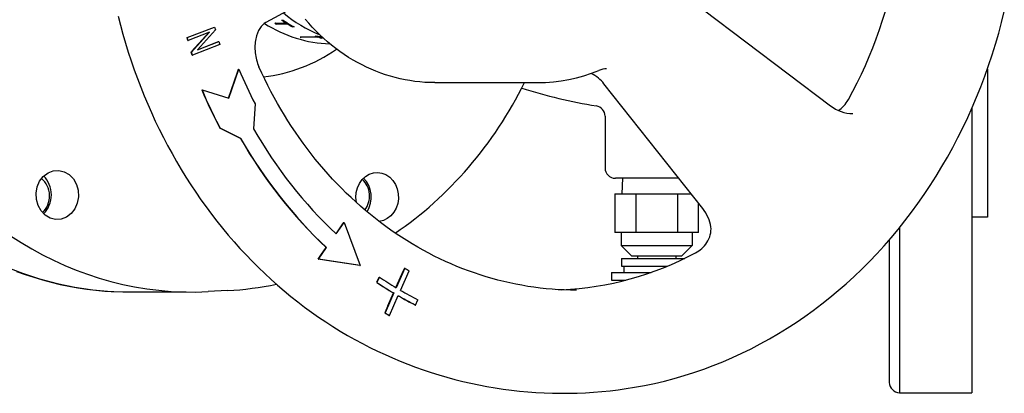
# Model space of a CAD drawing. Header units: millimetres. Extents: x 1145 to 3707, y 526 to 1459.
# Tile 16 of 18: x 1272 to 1462, y 1259 to 1331. Entities that reach past the tile are written whole.
import ezdxf

# ---------------------------------------------------------------- set-up
doc = ezdxf.new("R2010")
doc.units = ezdxf.units.MM
doc.layers.add('DETAIL', color=2, linetype='Continuous')

msp = doc.modelspace()

# ---------------------------------------------------------------- linework, layer by layer
at = {"layer": 'DETAIL'}
for p, q in [((1336.78, 1340.44), (1319.22, 1330.88)), ((1403.9, 1333.3), (1428.51, 1314.75)), ((1320.93, 1330.76), (1323.13, 1330.76)), ((1321.32, 1330.63), (1321.28, 1330.54)), ((1323.48, 1330.54), (1321.28, 1330.54)), ((1323.53, 1330.63), (1321.32, 1330.63)), ((1322.27, 1331.34), (1322.56, 1331.34)), ((1323.18, 1330.85), (1323.13, 1330.76)), ((1323.53, 1330.63), (1323.48, 1330.54)), ((1324.41, 1330.11), (1324.37, 1330.02)), ((1324.51, 1330.11), (1324.41, 1330.11)), ((1303.98, 1327.96), (1309.26, 1330)), ((1304.02, 1327.95), (1309.31, 1330)), ((1308.33, 1329.02), (1304.18, 1327.41)), ((1304.83, 1325.17), (1308.33, 1329.02)), ((1304.85, 1325.24), (1308.25, 1328.99)), ((1309.47, 1329.43), (1305.97, 1325.57)), ((1309.26, 1330), (1309.31, 1330)), ((1309.31, 1330), (1309.47, 1329.43)), ((1324.67, 1330.02), (1324.37, 1330.02)), ((1329.32, 1328.17), (1329.3, 1328.08)), ((1303.97, 1327.95), (1303.98, 1327.96)), ((1304.13, 1327.41), (1303.97, 1327.95)), ((1303.97, 1327.95), (1304.02, 1327.95)), ((1304.18, 1327.41), (1304.02, 1327.95)), ((1304.13, 1327.41), (1304.18, 1327.41)), ((1310.28, 1326.64), (1305, 1324.59)), ((1305.97, 1325.57), (1310.13, 1327.18)), ((1306, 1325.6), (1310.08, 1327.18)), ((1310.08, 1327.18), (1310.13, 1327.18)), ((1310.13, 1327.18), (1310.28, 1326.64)), ((1325.88, 1328.08), (1329.3, 1328.08)), ((1326.06, 1328.08), (1326.05, 1328.02)), ((1329.46, 1328.02), (1326.05, 1328.02)), ((1329.31, 1328.12), (1329.49, 1328.12)), ((1329.49, 1328.12), (1329.46, 1328.02)), ((1330.03, 1327.94), (1330, 1327.85)), ((1304.78, 1325.17), (1304.85, 1325.24)), ((1304.95, 1324.59), (1304.78, 1325.17)), ((1304.78, 1325.17), (1304.83, 1325.17)), ((1305, 1324.59), (1304.83, 1325.17)), ((1304.95, 1324.59), (1305, 1324.59)), ((1311.98, 1316.27), (1313.75, 1321.28)), ((1312.03, 1316.26), (1314, 1321.83)), ((1313.75, 1321.28), (1313.95, 1321.83)), ((1313.95, 1321.83), (1314, 1321.83)), ((1458.86, 1321.86), (1458.86, 1293.24)), ((1351.93, 1319.24), (1371.86, 1319.24)), ((1403.76, 1294.9), (1384.65, 1319.04)), ((1306.83, 1317.83), (1306.88, 1317.83)), ((1306.88, 1317.83), (1312.03, 1316.26)), ((1317.14, 1315.13), (1316.84, 1310.32)), ((1455.86, 1314.27), (1455.86, 1259.24)), ((1384.86, 1312.77), (1384.86, 1302.74)), ((1311.48, 1309.84), (1310.3, 1310.42)), ((1310.3, 1310.42), (1310.35, 1310.42)), ((1314.36, 1308.43), (1310.35, 1310.42)), ((1314.31, 1308.43), (1311.48, 1309.84)), ((1314.31, 1308.43), (1314.36, 1308.43)), ((1399.14, 1300.74), (1386.86, 1300.74)), ((1388.26, 1300.74), (1388.08, 1297.74)), ((1386.77, 1297.74), (1386.77, 1290.24)), ((1386.77, 1297.74), (1390.82, 1297.74)), ((1390.82, 1297.74), (1390.82, 1290.24)), ((1390.82, 1297.74), (1398.9, 1297.74)), ((1398.9, 1297.74), (1398.9, 1290.24)), ((1398.9, 1297.74), (1401.51, 1297.74)), ((1402.94, 1290.24), (1402.94, 1295.94)), ((1332.83, 1289.98), (1334.38, 1292.2)), ((1334.14, 1291.93), (1334.33, 1292.2)), ((1334.33, 1292.2), (1334.38, 1292.2)), ((1334.38, 1292.2), (1337.48, 1283.87)), ((1458.86, 1293.24), (1455.86, 1293.24)), ((1332.8, 1290.01), (1334.14, 1291.93)), ((1390.82, 1290.24), (1386.77, 1290.24)), ((1388.01, 1290.24), (1388.01, 1287.74)), ((1398.9, 1290.24), (1390.82, 1290.24)), ((1402.94, 1290.24), (1398.9, 1290.24)), ((1401.71, 1290.24), (1401.71, 1287.74)), ((1441.86, 1291.2), (1441.86, 1259.24)), ((1439.86, 1288.82), (1439.86, 1261.24)), ((1329.4, 1285.1), (1330.96, 1287.32)), ((1329.87, 1285.85), (1330.91, 1287.32)), ((1330.91, 1287.32), (1330.96, 1287.32)), ((1388.01, 1287.74), (1401.71, 1287.74)), ((1390.01, 1285.74), (1388.01, 1287.74)), ((1399.71, 1285.74), (1401.71, 1287.74)), ((1329.35, 1285.1), (1329.87, 1285.85)), ((1330.97, 1284.85), (1329.35, 1285.1)), ((1329.35, 1285.1), (1329.4, 1285.1)), ((1337.48, 1283.87), (1329.4, 1285.1)), ((1337.43, 1283.87), (1330.97, 1284.85)), ((1388.06, 1285.24), (1400.28, 1285.24)), ((1388.06, 1285.24), (1388.06, 1283.74)), ((1390.01, 1285.74), (1399.71, 1285.74)), ((1391.16, 1285.74), (1391.16, 1285.24)), ((1398.56, 1285.74), (1398.56, 1285.24)), ((1337.43, 1283.87), (1337.48, 1283.87)), ((1344.38, 1279.6), (1345.9, 1283.03)), ((1346.09, 1283.36), (1344.42, 1279.57)), ((1345.3, 1279.05), (1346.97, 1282.84)), ((1346.04, 1283.36), (1345.9, 1283.03)), ((1346.04, 1283.36), (1346.09, 1283.36)), ((1386.11, 1282.54), (1393.78, 1282.54)), ((1386.11, 1282.54), (1386.11, 1281.04)), ((1388.06, 1283.74), (1396.93, 1283.74)), ((1388.51, 1283.74), (1388.51, 1282.54)), ((1340.67, 1280.61), (1341.17, 1281.6)), ((1340.67, 1280.61), (1340.72, 1280.61)), ((1341.22, 1281.6), (1340.72, 1280.61)), ((1341.17, 1281.6), (1341.22, 1281.6)), ((1386.11, 1281.04), (1388.88, 1281.04)), ((1292.86, 1278.74), (1303.79, 1278.74)), ((1311.81, 1279.01), (1308.03, 1278.81)), ((1343.97, 1278.56), (1342.28, 1274.73)), ((1342.81, 1276.06), (1343.92, 1278.56)), ((1343.16, 1274.21), (1344.85, 1278.04)), ((1343.92, 1278.56), (1343.97, 1278.56)), ((1348.2, 1276.21), (1348.6, 1277.25)), ((1342.81, 1276.06), (1342.23, 1274.73)), ((1348.15, 1276.21), (1348.2, 1276.21)), ((1342.23, 1274.73), (1342.28, 1274.73)), ((1343.11, 1274.21), (1343.16, 1274.21)), ((1441.86, 1259.24), (1455.86, 1259.24))]:
    msp.add_line(p, q, dxfattribs=at)
at = {"layer": 'DETAIL', "flags": 128}
for points in [[(1290.64, 1332.13), (1291.08, 1330.38), (1291.56, 1328.63), (1292.06, 1326.89), (1292.59, 1325.17), (1293.15, 1323.45), (1293.74, 1321.75), (1294.35, 1320.06), (1294.99, 1318.38), (1295.66, 1316.72), (1296.35, 1315.07), (1297.07, 1313.44), (1297.82, 1311.82), (1298.59, 1310.22), (1299.38, 1308.63), (1300.21, 1307.06), (1301.06, 1305.51), (1301.93, 1303.98), (1302.82, 1302.46), (1303.74, 1300.97), (1304.69, 1299.49), (1305.66, 1298.04), (1306.65, 1296.6), (1307.66, 1295.19), (1308.7, 1293.8), (1309.76, 1292.43), (1310.84, 1291.08), (1311.94, 1289.76), (1313.07, 1288.46), (1314.21, 1287.18), (1315.38, 1285.93), (1316.56, 1284.7), (1317.77, 1283.5), (1318.99, 1282.32), (1320.23, 1281.17), (1321.5, 1280.05), (1322.77, 1278.95), (1324.07, 1277.88), (1325.38, 1276.84), (1326.71, 1275.82), (1328.06, 1274.84), (1329.42, 1273.88), (1330.8, 1272.95), (1332.19, 1272.05), (1333.6, 1271.18), (1335.02, 1270.34), (1336.46, 1269.53), (1337.9, 1268.76), (1339.36, 1268.01), (1340.83, 1267.29)], [(1390.55, 1260.3), (1392.5, 1260.65), (1394.43, 1261.06), (1396.35, 1261.51), (1398.27, 1262.01), (1400.17, 1262.56), (1402.07, 1263.16), (1403.95, 1263.81), (1405.81, 1264.51), (1407.66, 1265.25), (1409.5, 1266.04), (1411.32, 1266.88), (1413.12, 1267.76), (1414.9, 1268.69), (1416.67, 1269.66), (1418.41, 1270.68), (1420.13, 1271.74), (1421.83, 1272.85), (1423.51, 1273.99), (1425.16, 1275.19), (1426.79, 1276.42), (1428.39, 1277.69), (1429.97, 1279), (1431.52, 1280.35), (1433.05, 1281.74), (1434.54, 1283.17), (1436.01, 1284.64), (1437.45, 1286.14), (1438.85, 1287.68), (1440.23, 1289.25), (1441.58, 1290.86), (1442.89, 1292.5), (1444.17, 1294.17), (1445.41, 1295.87), (1446.63, 1297.61), (1447.8, 1299.37), (1448.95, 1301.16), (1450.06, 1302.99), (1451.13, 1304.83), (1452.17, 1306.71), (1453.16, 1308.61), (1454.13, 1310.53), (1455.05, 1312.48), (1455.94, 1314.45), (1456.78, 1316.44), (1457.59, 1318.45), (1458.36, 1320.48), (1459.09, 1322.53), (1459.78, 1324.6), (1460.43, 1326.69), (1461.04, 1328.79), (1461.6, 1330.9), (1462.13, 1333.03)], [(1431.95, 1315.96), (1432.83, 1317.58), (1433.67, 1319.22), (1434.47, 1320.89), (1435.24, 1322.57), (1435.98, 1324.28), (1436.68, 1326.01), (1437.35, 1327.75), (1437.98, 1329.52), (1438.57, 1331.3), (1439.13, 1333.1)], [(1319.22, 1330.88), (1318.92, 1330.69), (1318.62, 1330.43), (1318.33, 1330.12), (1318.06, 1329.75), (1317.82, 1329.31), (1317.6, 1328.82), (1317.41, 1328.28), (1317.33, 1327.99), (1317.26, 1327.69), (1317.21, 1327.38), (1317.16, 1327.06), (1317.13, 1326.74), (1317.11, 1326.4), (1317.1, 1326.07), (1317.11, 1325.72), (1317.12, 1325.38), (1317.16, 1325.03), (1317.2, 1324.67), (1317.26, 1324.33), (1317.33, 1323.98), (1317.42, 1323.63), (1317.52, 1323.29), (1317.63, 1322.96), (1317.75, 1322.63), (1317.88, 1322.32)], [(1321.32, 1330.63), (1321.31, 1330.64), (1321.3, 1330.64), (1321.29, 1330.65), (1321.29, 1330.65), (1321.28, 1330.66), (1321.27, 1330.66), (1321.26, 1330.67), (1321.25, 1330.68), (1321.24, 1330.68), (1321.23, 1330.69), (1321.22, 1330.69), (1321.21, 1330.7), (1321.21, 1330.7), (1321.2, 1330.71), (1321.19, 1330.71), (1321.18, 1330.72), (1321.17, 1330.72), (1321.16, 1330.73), (1321.15, 1330.74), (1321.14, 1330.74), (1321.14, 1330.75), (1321.13, 1330.75), (1321.12, 1330.76), (1321.11, 1330.76)], [(1323.18, 1330.85), (1323.14, 1330.87), (1323.11, 1330.89), (1323.08, 1330.91), (1323.05, 1330.93), (1323.02, 1330.95), (1322.99, 1330.97), (1322.96, 1330.99), (1322.93, 1331.01), (1322.9, 1331.03), (1322.87, 1331.05), (1322.84, 1331.07), (1322.81, 1331.09), (1322.77, 1331.11), (1322.74, 1331.13), (1322.71, 1331.15), (1322.68, 1331.17), (1322.65, 1331.19), (1322.62, 1331.21), (1322.59, 1331.23), (1322.56, 1331.25), (1322.53, 1331.27), (1322.5, 1331.29), (1322.47, 1331.31), (1322.44, 1331.34)], [(1324.41, 1330.11), (1324.37, 1330.13), (1324.34, 1330.15), (1324.3, 1330.17), (1324.26, 1330.2), (1324.23, 1330.22), (1324.19, 1330.24), (1324.15, 1330.26), (1324.11, 1330.28), (1324.08, 1330.3), (1324.04, 1330.32), (1324, 1330.35), (1323.97, 1330.37), (1323.93, 1330.39), (1323.89, 1330.41), (1323.86, 1330.43), (1323.82, 1330.45), (1323.78, 1330.48), (1323.75, 1330.5), (1323.71, 1330.52), (1323.67, 1330.54), (1323.64, 1330.56), (1323.6, 1330.59), (1323.56, 1330.61), (1323.53, 1330.63)], [(1351.93, 1319.24), (1350.96, 1319.26), (1349.99, 1319.3), (1349.03, 1319.38), (1348.06, 1319.49), (1347.1, 1319.63), (1346.15, 1319.8), (1345.19, 1320), (1344.25, 1320.23), (1343.31, 1320.49), (1342.37, 1320.78), (1341.44, 1321.1), (1340.53, 1321.45), (1339.62, 1321.83), (1338.72, 1322.23), (1337.83, 1322.67), (1336.95, 1323.13), (1336.09, 1323.62), (1335.23, 1324.14), (1334.39, 1324.69), (1333.56, 1325.26), (1332.75, 1325.85), (1331.95, 1326.48), (1331.17, 1327.13), (1330.41, 1327.8), (1329.66, 1328.49), (1328.93, 1329.21), (1328.21, 1329.96), (1327.52, 1330.72), (1326.84, 1331.51)], [(1328.76, 1328.27), (1328.81, 1328.26), (1328.86, 1328.26), (1328.92, 1328.25), (1328.97, 1328.24), (1329.02, 1328.24), (1329.08, 1328.23), (1329.13, 1328.23), (1329.19, 1328.22), (1329.24, 1328.22), (1329.29, 1328.21), (1329.35, 1328.2), (1329.4, 1328.2), (1329.45, 1328.19), (1329.51, 1328.19), (1329.56, 1328.18), (1329.61, 1328.18), (1329.67, 1328.17), (1329.72, 1328.17), (1329.77, 1328.16), (1329.83, 1328.15), (1329.88, 1328.15), (1329.93, 1328.14), (1329.99, 1328.14), (1330.04, 1328.13)], [(1329.17, 1328.22), (1329.18, 1328.22), (1329.19, 1328.22), (1329.19, 1328.22), (1329.2, 1328.21), (1329.2, 1328.21), (1329.21, 1328.21), (1329.22, 1328.21), (1329.22, 1328.21), (1329.23, 1328.2), (1329.23, 1328.2), (1329.24, 1328.2), (1329.25, 1328.2), (1329.25, 1328.19), (1329.26, 1328.19), (1329.27, 1328.19), (1329.27, 1328.19), (1329.28, 1328.19), (1329.28, 1328.18), (1329.29, 1328.18), (1329.3, 1328.18), (1329.3, 1328.18), (1329.31, 1328.18), (1329.31, 1328.17), (1329.32, 1328.17)], [(1329.49, 1328.12), (1329.51, 1328.11), (1329.53, 1328.1), (1329.55, 1328.09), (1329.58, 1328.09), (1329.6, 1328.08), (1329.62, 1328.07), (1329.64, 1328.06), (1329.67, 1328.06), (1329.69, 1328.05), (1329.71, 1328.04), (1329.73, 1328.03), (1329.76, 1328.03), (1329.78, 1328.02), (1329.8, 1328.01), (1329.82, 1328.01), (1329.85, 1328), (1329.87, 1327.99), (1329.89, 1327.98), (1329.91, 1327.98), (1329.94, 1327.97), (1329.96, 1327.96), (1329.98, 1327.96), (1330, 1327.95), (1330.03, 1327.94)], [(1330.28, 1327.91), (1330.27, 1327.91), (1330.26, 1327.9), (1330.25, 1327.9), (1330.24, 1327.9), (1330.23, 1327.9), (1330.21, 1327.89), (1330.2, 1327.89), (1330.19, 1327.89), (1330.18, 1327.88), (1330.17, 1327.88), (1330.16, 1327.88), (1330.14, 1327.88), (1330.13, 1327.87), (1330.12, 1327.87), (1330.11, 1327.87), (1330.1, 1327.87), (1330.09, 1327.86), (1330.07, 1327.86), (1330.06, 1327.86), (1330.05, 1327.86), (1330.04, 1327.85), (1330.03, 1327.85), (1330.02, 1327.85), (1330, 1327.85)], [(1330.03, 1327.94), (1330.03, 1327.94), (1330.04, 1327.95), (1330.05, 1327.95), (1330.06, 1327.95), (1330.06, 1327.95), (1330.07, 1327.95), (1330.08, 1327.95), (1330.09, 1327.96), (1330.09, 1327.96), (1330.1, 1327.96), (1330.11, 1327.96), (1330.12, 1327.96), (1330.12, 1327.96), (1330.13, 1327.97), (1330.14, 1327.97), (1330.14, 1327.97), (1330.15, 1327.97), (1330.16, 1327.97), (1330.17, 1327.97), (1330.17, 1327.98), (1330.18, 1327.98), (1330.19, 1327.98), (1330.2, 1327.98), (1330.2, 1327.98)], [(1379.34, 1279.09), (1378.16, 1279.1), (1376.98, 1279.13), (1375.8, 1279.19), (1374.63, 1279.27), (1373.45, 1279.38), (1372.28, 1279.51), (1371.11, 1279.66), (1369.94, 1279.83), (1368.77, 1280.03), (1367.6, 1280.25), (1366.44, 1280.49), (1365.29, 1280.76), (1364.13, 1281.04), (1362.99, 1281.36), (1361.84, 1281.69), (1360.7, 1282.05), (1359.57, 1282.42), (1358.44, 1282.83), (1357.32, 1283.25), (1356.2, 1283.69), (1355.1, 1284.16), (1353.99, 1284.65), (1352.9, 1285.16), (1351.81, 1285.7), (1350.73, 1286.25), (1349.66, 1286.82), (1348.6, 1287.42), (1347.55, 1288.04), (1346.5, 1288.68), (1345.47, 1289.34), (1344.44, 1290.01), (1343.43, 1290.71), (1342.42, 1291.43), (1341.43, 1292.17), (1340.44, 1292.93), (1339.47, 1293.71), (1338.51, 1294.51), (1337.56, 1295.32), (1336.63, 1296.16), (1335.7, 1297.01), (1334.79, 1297.88), (1333.89, 1298.77), (1333.01, 1299.68), (1332.14, 1300.6), (1331.28, 1301.55), (1330.43, 1302.51), (1329.6, 1303.48), (1328.79, 1304.47), (1327.99, 1305.48), (1327.2, 1306.5), (1326.43, 1307.54), (1325.67, 1308.6), (1324.93, 1309.67), (1324.21, 1310.75), (1323.5, 1311.85), (1322.81, 1312.96), (1322.13, 1314.09), (1321.48, 1315.22), (1320.83, 1316.38), (1320.21, 1317.54), (1319.6, 1318.72), (1319.01, 1319.9), (1318.44, 1321.1), (1317.88, 1322.32)], [(1371.86, 1319.24), (1373.36, 1319.28), (1374.86, 1319.39), (1376.36, 1319.58), (1377.84, 1319.84), (1379.32, 1320.17), (1380.78, 1320.58), (1382.22, 1321.06), (1383.65, 1321.6)], [(1383.6, 1320.14), (1383.26, 1320.4), (1382.91, 1320.64), (1382.54, 1320.85), (1382.16, 1321.03)], [(1385.14, 1321.93), (1384.8, 1321.91), (1384.43, 1321.85), (1384.05, 1321.75), (1383.65, 1321.6)], [(1344.26, 1290.14), (1345.23, 1290.8), (1346.19, 1291.49), (1347.13, 1292.2), (1348.07, 1292.92), (1349, 1293.66), (1349.91, 1294.41), (1350.82, 1295.18), (1351.71, 1295.97), (1352.59, 1296.78), (1353.46, 1297.6), (1354.32, 1298.44), (1355.17, 1299.29), (1356, 1300.16), (1356.82, 1301.04), (1357.63, 1301.94), (1358.43, 1302.85), (1359.21, 1303.78), (1359.98, 1304.72), (1360.74, 1305.68), (1361.48, 1306.64), (1362.21, 1307.63), (1362.93, 1308.62), (1363.63, 1309.63), (1364.31, 1310.65), (1364.99, 1311.68), (1365.65, 1312.73), (1366.29, 1313.79), (1366.92, 1314.86), (1367.53, 1315.94), (1368.13, 1317.03), (1368.71, 1318.13), (1369.28, 1319.24)], [(1384.65, 1319.04), (1384.41, 1319.33), (1384.15, 1319.61), (1383.88, 1319.88), (1383.6, 1320.14)], [(1430.04, 1313.85), (1430.32, 1314.04), (1430.58, 1314.24), (1430.84, 1314.47), (1431.08, 1314.73), (1431.32, 1315.01), (1431.54, 1315.31), (1431.75, 1315.62), (1431.95, 1315.96)], [(1428.51, 1314.75), (1428.98, 1314.42), (1429.49, 1314.12), (1430.01, 1313.87), (1430.55, 1313.65), (1431.1, 1313.49), (1431.66, 1313.37), (1432.23, 1313.29), (1432.8, 1313.27)], [(1275.44, 1300.19), (1276.15, 1301.11), (1277.06, 1301.81), (1278.07, 1302.19), (1279.14, 1302.26), (1280.21, 1302), (1281.15, 1301.45), (1281.96, 1300.62), (1282.56, 1299.57), (1282.88, 1298.41), (1282.94, 1297.16), (1282.72, 1295.93), (1282.24, 1294.85), (1281.52, 1293.92), (1280.61, 1293.24), (1279.61, 1292.86), (1278.53, 1292.79), (1277.47, 1293.05), (1276.53, 1293.6), (1275.73, 1294.42), (1275.13, 1295.47), (1274.8, 1296.63), (1274.74, 1297.86), (1274.96, 1299.1), (1275.44, 1300.19)], [(1336.76, 1296.04), (1336.65, 1297.01), (1336.72, 1297.97), (1336.94, 1298.87), (1337.32, 1299.72), (1337.86, 1300.48), (1338.5, 1301.09), (1339.22, 1301.52), (1340.03, 1301.79), (1340.87, 1301.87), (1341.68, 1301.75), (1342.46, 1301.45), (1343.19, 1300.96), (1343.81, 1300.31), (1344.3, 1299.55), (1344.64, 1298.69), (1344.84, 1297.75), (1344.87, 1296.78), (1344.73, 1295.86), (1344.43, 1294.98), (1343.98, 1294.16), (1343.39, 1293.47), (1342.72, 1292.94), (1341.97, 1292.58), (1341.14, 1292.39)], [(1405.34, 1291.32), (1405.25, 1291.79), (1405.14, 1292.26), (1404.98, 1292.73), (1404.8, 1293.18), (1404.59, 1293.63), (1404.34, 1294.07), (1404.07, 1294.49), (1403.76, 1294.9)], [(1402.38, 1286.3), (1402.69, 1286.48), (1402.99, 1286.68), (1403.29, 1286.9), (1403.57, 1287.15), (1403.84, 1287.41), (1404.11, 1287.7), (1404.35, 1288.01), (1404.57, 1288.33), (1404.78, 1288.67), (1404.96, 1289.03), (1405.11, 1289.4), (1405.23, 1289.78), (1405.31, 1290.16), (1405.36, 1290.55), (1405.37, 1290.94), (1405.34, 1291.32)], [(1376.51, 1279.15), (1378.18, 1279.26), (1379.84, 1279.41), (1381.51, 1279.6), (1383.17, 1279.84), (1384.82, 1280.13), (1386.47, 1280.47), (1388.11, 1280.85), (1389.74, 1281.28), (1391.36, 1281.75), (1392.98, 1282.26), (1394.58, 1282.83), (1396.17, 1283.43), (1397.74, 1284.09), (1399.3, 1284.78), (1400.85, 1285.52), (1402.38, 1286.3)], [(1270.95, 1282.73), (1272.62, 1282.13), (1274.29, 1281.58), (1275.98, 1281.08), (1277.68, 1280.63), (1279.39, 1280.22), (1281.1, 1279.86), (1282.83, 1279.55), (1284.56, 1279.3), (1286.29, 1279.09), (1288.03, 1278.92), (1289.78, 1278.81), (1291.52, 1278.75), (1293.27, 1278.74)], [(1311.81, 1279.01), (1313, 1279.09), (1314.18, 1279.18), (1315.37, 1279.3), (1316.55, 1279.45), (1317.73, 1279.61), (1318.91, 1279.8), (1320.09, 1280.02), (1321.26, 1280.25)], [(1340.83, 1267.29), (1342.28, 1266.62), (1343.74, 1265.98), (1345.2, 1265.36), (1346.68, 1264.78), (1348.18, 1264.22), (1349.68, 1263.69), (1351.19, 1263.18), (1352.71, 1262.71), (1354.24, 1262.26), (1355.78, 1261.84), (1357.32, 1261.45), (1358.87, 1261.1), (1360.43, 1260.77), (1362, 1260.47), (1363.57, 1260.2), (1365.15, 1259.96), (1366.73, 1259.75), (1368.31, 1259.57), (1369.9, 1259.42), (1371.49, 1259.31), (1373.08, 1259.22), (1374.67, 1259.16), (1376.27, 1259.14), (1377.86, 1259.15), (1379.46, 1259.18), (1381.05, 1259.25), (1382.64, 1259.35), (1384.23, 1259.48), (1385.82, 1259.64), (1387.4, 1259.83), (1388.98, 1260.05), (1390.55, 1260.3)]]:
    msp.add_lwpolyline(points, dxfattribs=at)
at = {"layer": 'DETAIL'}
for centre, radius, start, end in [((1401.26, 1423.17), 109.93, 252.7861, 260.5362), ((1382.86, 1312.77), 2, 0, 80.5362), ((1386.86, 1302.74), 2, 180, 270), ((1441.97, 1261.36), 2.12, 183.0797, 266.912)]:
    msp.add_arc(centre, radius, start, end, dxfattribs=at)
for centre, major_axis, start_param, end_param in [((1304.86, 1359.24), (0, 80.51), 6.237705, 9.470258), ((1292.86, 1359.24), (0, 80.5), 0.000003, 3.14159), ((1338.89, 1359.24), (0, -32.5), 5.66647, 5.945507), ((1332.39, 1359.24), (0, -32.5), 5.784571, 6.255442), ((1334.49, 1359.24), (0, 32.5), 2.638938, 2.653126), ((1336.69, 1359.24), (0, 32.5), 2.603525, 2.638938), ((1336.99, 1359.24), (0, -32.5), 5.745118, 5.830132), ((1336.69, 1359.24), (0, 32.5), 2.653126, 2.688539), ((1337.27, 1359.24), (0, -32.5), 5.97577, 5.99577), ((1333.86, 1359.24), (0, -32.5), 5.99577, 6.001924), ((1337.27, 1359.24), (0, -32.5), 6.001924, 6.021924), ((1315.56, 1359.24), (0, -39.04), 0.095504, 0.53891), ((1382.07, 1360.11), (0, -87.43), 5.165604, 5.25287), ((1382.02, 1360.11), (0, 96.57), 2.024011, 2.111277), ((1382.07, 1360.11), (0, 96.57), 2.024011, 2.111277), ((1382.07, 1360.11), (0, -90.29), 5.296503, 5.601936), ((1382.02, 1360.11), (0, 93.71), 2.154911, 2.460343), ((1382.07, 1360.11), (0, 93.71), 2.154911, 2.460343), ((1273.9, 1297.32), (0, -4), 0.643298, 2.569764), ((1273.59, 1297.53), (0, -4.75), 0.692129, 2.449494), ((1335.82, 1297.32), (0, -4), 0.83021, 2.498918), ((1335.51, 1297.12), (0, -4.75), 0.925852, 2.44951), ((1380.85, 1360.75), (0, 87.17), 2.663228, 2.676338), ((1380.8, 1360.75), (0, 92.57), 2.617423, 2.66361), ((1380.85, 1360.75), (0, -92.57), 5.759016, 5.805203), ((1380.85, 1360.75), (0, 91.43), 2.617423, 2.663533), ((1380.85, 1360.75), (0, 91.43), 2.676033, 2.722143), ((1380.8, 1360.75), (0, 92.57), 2.676511, 2.722143), ((1380.85, 1360.75), (0, -92.57), 5.817548, 5.863735), ((1380.8, 1360.75), (0, -96.87), 5.805476, 5.817275), ((1380.85, 1360.75), (0, -96.87), 5.805476, 5.817275)]:
    msp.add_ellipse(centre, major_axis=major_axis, ratio=0.866025, start_param=start_param, end_param=end_param, dxfattribs=at)

doc.saveas('drawing.dxf')
